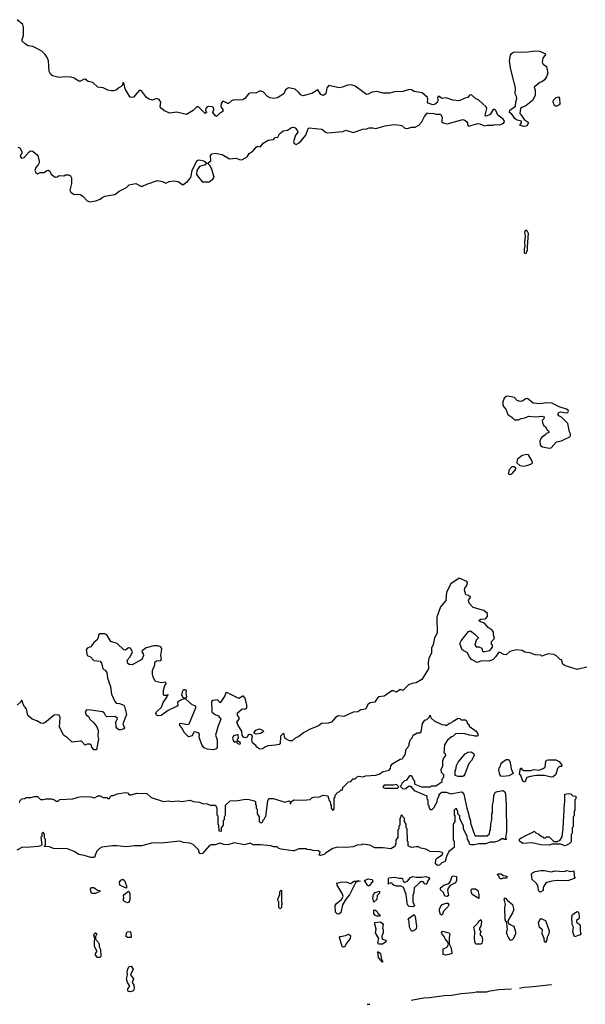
# Model space of a CAD drawing. Extents: x 2106670 to 2323771, y 35271 to 224896.
# Tile 92 of 256: x 2209496 to 2215530, y 59292 to 69805. Entities that reach past the tile are written whole.
import ezdxf

# ---------------------------------------------------------------- set-up
doc = ezdxf.new("R2010")
doc.units = 0

msp = doc.modelspace()

# ---------------------------------------------------------------- linework, layer by layer
at = {"layer": '0CON20XD'}
for points in [[(2209475, 68443), (2209498, 68435), (2209517, 68397), (2209518, 68375), (2209508, 68365), (2209502, 68345), (2209515, 68328), (2209542, 68335), (2209597, 68393), (2209615, 68403), (2209635, 68400), (2209688, 68355), (2209704, 68295), (2209702, 68275), (2209694, 68256), (2209668, 68225), (2209657, 68195), (2209666, 68175), (2209685, 68158), (2209715, 68174), (2209755, 68174), (2209785, 68195), (2209798, 68198), (2209816, 68186), (2209830, 68155), (2209875, 68123), (2209895, 68127), (2209918, 68142), (2209965, 68138), (2209985, 68150), (2210015, 68150), (2210036, 68136), (2210048, 68115), (2210050, 68055), (2210030, 67985), (2210042, 67962), (2210075, 67938), (2210115, 67943), (2210140, 67940), (2210169, 67919), (2210215, 67870), (2210245, 67860), (2210309, 67871), (2210355, 67890), (2210374, 67906), (2210405, 67920), (2210512, 67938), (2210556, 67974), (2210635, 68012), (2210665, 68043), (2210695, 68050), (2210736, 68056), (2210788, 68028), (2210805, 68026), (2210851, 68049), (2210965, 68088), (2211019, 68079), (2211055, 68060), (2211091, 68079), (2211145, 68085), (2211188, 68078), (2211235, 68040), (2211285, 68078), (2211321, 68119), (2211334, 68195), (2211385, 68298), (2211407, 68307), (2211459, 68299), (2211490, 68275), (2211476, 68254), (2211414, 68236), (2211386, 68195), (2211382, 68152), (2211444, 68074), (2211516, 68074), (2211555, 68102), (2211572, 68125), (2211546, 68205), (2211526, 68246), (2211508, 68265), (2211508, 68275), (2211535, 68297), (2211533, 68355), (2211546, 68374), (2211585, 68380), (2211656, 68364), (2211735, 68320), (2211804, 68326), (2211841, 68311), (2211865, 68309), (2211921, 68339), (2211943, 68377), (2211985, 68405), (2212017, 68445), (2212035, 68453), (2212065, 68449), (2212092, 68485), (2212145, 68517), (2212204, 68526), (2212223, 68547), (2212248, 68552), (2212269, 68585), (2212305, 68618), (2212353, 68627), (2212395, 68654), (2212417, 68657), (2212435, 68651), (2212455, 68626), (2212462, 68605), (2212457, 68593), (2212439, 68571), (2212418, 68505), (2212423, 68483), (2212444, 68474), (2212470, 68485), (2212499, 68511), (2212547, 68573), (2212575, 68642), (2212585, 68649), (2212720, 68635), (2212765, 68601), (2212785, 68596), (2212945, 68611), (2212976, 68626), (2213055, 68600), (2213155, 68636), (2213195, 68640), (2213225, 68650), (2213265, 68650), (2213295, 68642), (2213395, 68672), (2213485, 68686), (2213555, 68680), (2213574, 68674), (2213605, 68647), (2213635, 68643), (2213675, 68657), (2213715, 68657), (2213755, 68680), (2213785, 68713), (2213815, 68773), (2213845, 68810), (2213865, 68803), (2213905, 68807), (2213936, 68796), (2213985, 68798), (2214003, 68765), (2214001, 68715), (2214015, 68703), (2214058, 68692), (2214225, 68739), (2214245, 68733), (2214267, 68715), (2214273, 68705), (2214273, 68683), (2214285, 68668), (2214385, 68696), (2214405, 68694), (2214455, 68670), (2214488, 68678), (2214545, 68679), (2214566, 68686), (2214615, 68683), (2214655, 68698), (2214667, 68713), (2214665, 68730), (2214655, 68743), (2214597, 68785), (2214576, 68835), (2214565, 68846), (2214547, 68845), (2214516, 68794), (2214485, 68777), (2214470, 68775), (2214462, 68785), (2214481, 68855), (2214474, 68875), (2214395, 68947), (2214360, 68965), (2214315, 69002), (2214295, 68998), (2214277, 68973), (2214245, 68968), (2214185, 68940), (2214117, 68947), (2214045, 68969), (2214004, 68964), (2213965, 68987), (2213952, 68975), (2213958, 68945), (2213952, 68925), (2213928, 68902), (2213905, 68897), (2213853, 68913), (2213848, 68925), (2213852, 68955), (2213847, 68975), (2213790, 69025), (2213705, 69038), (2213675, 69057), (2213655, 69058), (2213585, 69040), (2213494, 69034), (2213445, 69022), (2213375, 69021), (2213305, 69039), (2213255, 69030), (2213215, 69010), (2213195, 69007), (2213075, 69094), (2213035, 69110), (2212995, 69106), (2212937, 69083), (2212905, 69077), (2212795, 69102), (2212771, 69079), (2212761, 69015), (2212735, 68996), (2212708, 69005), (2212675, 69056), (2212613, 69017), (2212515, 68991), (2212495, 69002), (2212472, 69032), (2212435, 69062), (2212365, 69076), (2212333, 69055), (2212313, 69015), (2212245, 68972), (2212205, 68964), (2212165, 68970), (2212139, 68985), (2212094, 69034), (2212075, 69043), (2212055, 69043), (2212015, 69021), (2211965, 69023), (2211942, 69018), (2211896, 68964), (2211875, 68951), (2211836, 68946), (2211781, 68949), (2211755, 68940), (2211725, 68910), (2211715, 68910), (2211675, 68932), (2211658, 68932), (2211645, 68910), (2211640, 68875), (2211664, 68845), (2211664, 68826), (2211632, 68808), (2211595, 68772), (2211585, 68777), (2211558, 68815), (2211567, 68845), (2211563, 68865), (2211554, 68874), (2211505, 68878), (2211497, 68873), (2211481, 68855), (2211479, 68839), (2211487, 68815), (2211475, 68802), (2211405, 68876), (2211385, 68874), (2211345, 68834), (2211275, 68794), (2211173, 68817), (2211095, 68806), (2211033, 68835), (2211005, 68860), (2210996, 68875), (2211003, 68925), (2210984, 68954), (2210955, 68964), (2210914, 68946), (2210876, 68956), (2210848, 68975), (2210795, 69044), (2210775, 69052), (2210711, 68979), (2210686, 68974), (2210671, 68981), (2210620, 69065), (2210605, 69130), (2210596, 69136), (2210592, 69105), (2210579, 69091), (2210552, 69078), (2210525, 69054), (2210495, 69044), (2210475, 69044), (2210435, 69053), (2210385, 69076), (2210329, 69085), (2210275, 69134), (2210226, 69146), (2210195, 69170), (2210175, 69167), (2210145, 69148), (2210125, 69147), (2210075, 69180), (2210045, 69192), (2209975, 69196), (2209915, 69187), (2209846, 69206), (2209825, 69225), (2209811, 69251), (2209803, 69365), (2209790, 69400), (2209769, 69435), (2209734, 69464), (2209685, 69493), (2209635, 69517), (2209585, 69527), (2209558, 69545), (2209522, 69575), (2209522, 69595), (2209536, 69636), (2209537, 69725), (2209528, 69755), (2209470, 69805)], [(2214875, 68666), (2214837, 68675), (2214834, 68686), (2214850, 68705), (2214850, 68720), (2214805, 68732), (2214782, 68745), (2214746, 68796), (2214722, 68815), (2214725, 68839), (2214785, 68880), (2214788, 68928), (2214800, 68965), (2214797, 68985), (2214781, 69015), (2214784, 69075), (2214732, 69292), (2214722, 69365), (2214732, 69425), (2214742, 69445), (2214765, 69457), (2214915, 69461), (2214995, 69473), (2215045, 69468), (2215097, 69445), (2215104, 69435), (2215078, 69395), (2215071, 69351), (2215081, 69331), (2215117, 69305), (2215131, 69235), (2215118, 69195), (2215096, 69164), (2215075, 69145), (2215045, 69135), (2214986, 69085), (2214995, 69055), (2214996, 68994), (2214968, 68942), (2214895, 68886), (2214852, 68868), (2214838, 68855), (2214833, 68805), (2214841, 68791), (2214878, 68738), (2214922, 68712), (2214922, 68698), (2214905, 68673), (2214895, 68667), (2214875, 68666)], [(2215225, 68883), (2215205, 68883), (2215198, 68895), (2215188, 68925), (2215190, 68945), (2215220, 68975), (2215245, 68982), (2215254, 68964), (2215258, 68905), (2215250, 68895), (2215225, 68883)], [(2214895, 67306), (2214885, 67307), (2214881, 67315), (2214880, 67355), (2214890, 67390), (2214886, 67425), (2214892, 67495), (2214884, 67535), (2214895, 67560), (2214908, 67555), (2214921, 67525), (2214909, 67381), (2214911, 67345), (2214895, 67306)], [(2215145, 65229), (2215165, 65234), (2215222, 65298), (2215275, 65309), (2215305, 65321), (2215365, 65351), (2215374, 65365), (2215374, 65384), (2215361, 65405), (2215344, 65495), (2215275, 65560), (2215248, 65575), (2215242, 65585), (2215242, 65605), (2215248, 65612), (2215265, 65618), (2215325, 65608), (2215345, 65612), (2215352, 65625), (2215348, 65635), (2215330, 65645), (2215250, 65670), (2215175, 65709), (2215115, 65714), (2215046, 65704), (2214975, 65712), (2214915, 65759), (2214895, 65756), (2214855, 65731), (2214835, 65728), (2214805, 65740), (2214775, 65770), (2214704, 65786), (2214685, 65781), (2214664, 65765), (2214651, 65725), (2214650, 65695), (2214656, 65676), (2214684, 65645), (2214705, 65588), (2214745, 65562), (2214774, 65534), (2214816, 65534), (2214845, 65548), (2214885, 65552), (2214927, 65573), (2215004, 65566), (2215065, 65572), (2215090, 65565), (2215087, 65543), (2215070, 65525), (2215072, 65505), (2215086, 65476), (2215105, 65458), (2215124, 65424), (2215138, 65415), (2215140, 65405), (2215140, 65395), (2215113, 65387), (2215105, 65372), (2215065, 65347), (2215055, 65332), (2215044, 65306), (2215048, 65265), (2215055, 65254), (2215075, 65244), (2215145, 65229)], [(2214875, 65037), (2214905, 65044), (2214955, 65063), (2214968, 65075), (2214965, 65090), (2214925, 65159), (2214905, 65163), (2214858, 65152), (2214802, 65108), (2214800, 65075), (2214833, 65043), (2214875, 65037)], [(2214719, 64949), (2214735, 64951), (2214758, 64965), (2214790, 65005), (2214790, 65015), (2214772, 65032), (2214745, 65032), (2214716, 64994), (2214710, 64955), (2214719, 64949)], [(2215547, 62893), (2215445, 62868), (2215309, 62909), (2215292, 62922), (2215278, 62968), (2215262, 62972), (2215228, 63008), (2215196, 63026), (2215135, 63033), (2215065, 63010), (2215055, 63020), (2214995, 63022), (2214975, 63030), (2214952, 63042), (2214885, 63050), (2214855, 63070), (2214795, 63077), (2214725, 63060), (2214685, 63024), (2214660, 63025), (2214615, 63050), (2214605, 63048), (2214576, 63004), (2214548, 62975), (2214505, 62956), (2214425, 62958), (2214375, 62942), (2214315, 62974), (2214290, 63005), (2214273, 63043), (2214216, 63076), (2214193, 63145), (2214205, 63174), (2214285, 63272), (2214305, 63278), (2214353, 63243), (2214388, 63208), (2214388, 63202), (2214365, 63180), (2214350, 63125), (2214365, 63110), (2214395, 63108), (2214426, 63096), (2214435, 63060), (2214455, 63058), (2214512, 63068), (2214542, 63105), (2214540, 63125), (2214530, 63135), (2214530, 63165), (2214562, 63198), (2214552, 63235), (2214552, 63265), (2214535, 63287), (2214494, 63314), (2214455, 63363), (2214413, 63375), (2214399, 63385), (2214399, 63395), (2214415, 63403), (2214465, 63407), (2214488, 63432), (2214487, 63465), (2214446, 63496), (2214335, 63530), (2214291, 63575), (2214284, 63606), (2214307, 63635), (2214305, 63640), (2214285, 63658), (2214254, 63664), (2214243, 63715), (2214246, 63734), (2214266, 63765), (2214272, 63795), (2214268, 63805), (2214185, 63840), (2214097, 63783), (2214049, 63691), (2214043, 63605), (2213987, 63535), (2213946, 63425), (2213950, 63255), (2213922, 63205), (2213906, 63135), (2213889, 63095), (2213889, 63045), (2213861, 62985), (2213854, 62945), (2213856, 62874), (2213785, 62760), (2213725, 62724), (2213684, 62716)], [(2213684, 62716), (2213645, 62702), (2213585, 62642), (2213555, 62652), (2213516, 62624), (2213485, 62637), (2213465, 62637), (2213385, 62580), (2213325, 62574), (2213306, 62555), (2213285, 62516), (2213235, 62509), (2213214, 62496), (2213185, 62442), (2213135, 62435), (2213105, 62414), (2213055, 62411), (2212955, 62364), (2212895, 62373), (2212865, 62353), (2212822, 62305), (2212787, 62293), (2212715, 62289), (2212685, 62266), (2212586, 62225), (2212525, 62191), (2212475, 62151), (2212433, 62135), (2212404, 62106), (2212376, 62106), (2212334, 62125), (2212324, 62135), (2212317, 62175), (2212305, 62182), (2212278, 62155), (2212276, 62074), (2212265, 62066), (2212225, 62057), (2212145, 62051), (2212118, 62042), (2212085, 62018), (2212056, 62016), (2212026, 62036), (2212014, 62055), (2211978, 62085), (2211972, 62115), (2211978, 62155), (2211968, 62168), (2211945, 62172), (2211935, 62168), (2211922, 62145), (2211905, 62136), (2211884, 62144), (2211869, 62165), (2211867, 62207), (2211825, 62270), (2211812, 62305), (2211838, 62335), (2211838, 62355), (2211820, 62375), (2211820, 62405), (2211865, 62442), (2211875, 62448), (2211895, 62442), (2211918, 62455), (2211918, 62485), (2211902, 62562), (2211885, 62580), (2211875, 62581), (2211835, 62558), (2211705, 62622), (2211694, 62616), (2211686, 62584), (2211635, 62510), (2211605, 62544), (2211555, 62536), (2211543, 62525), (2211546, 62415), (2211575, 62391), (2211612, 62372), (2211643, 62335), (2211613, 62265), (2211584, 62166), (2211602, 62115), (2211604, 62035), (2211591, 62019), (2211565, 62008), (2211495, 62016), (2211465, 62030), (2211438, 62062), (2211411, 62145), (2211413, 62175), (2211405, 62192), (2211365, 62202), (2211354, 62196), (2211335, 62158), (2211295, 62147), (2211251, 62195), (2211232, 62232), (2211199, 62275), (2211205, 62289), (2211215, 62292), (2211285, 62279), (2211302, 62288), (2211376, 62456), (2211376, 62476), (2211335, 62491), (2211265, 62552), (2211248, 62552), (2211191, 62529), (2211180, 62515), (2211184, 62485), (2211175, 62476), (2211080, 62430), (2211005, 62374), (2210972, 62372), (2210955, 62380), (2210949, 62395), (2210955, 62416), (2211007, 62463), (2211026, 62514), (2211070, 62575), (2211070, 62590), (2211080, 62595), (2211075, 62600), (2211070, 62590), (2211045, 62588), (2211035, 62590), (2211031, 62601), (2211031, 62645), (2211043, 62697), (2211058, 62715), (2211055, 62730), (2211007, 62723), (2210945, 62740), (2210918, 62785), (2210911, 62815), (2210914, 62855), (2210936, 62915), (2210938, 62945), (2210955, 62958), (2210995, 62961), (2211007, 62975), (2211002, 63018), (2211013, 63085), (2211000, 63110), (2210965, 63120), (2210925, 63120), (2210845, 63097), (2210802, 63065), (2210800, 63055), (2210814, 63034), (2210816, 63015), (2210797, 62975), (2210695, 62917), (2210665, 62920), (2210649, 62929), (2210642, 62965), (2210675, 63000), (2210698, 63055), (2210678, 63095), (2210655, 63098), (2210625, 63072), (2210605, 63077), (2210535, 63143), (2210467, 63167), (2210427, 63235), (2210405, 63249), (2210354, 63246), (2210335, 63238), (2210331, 63205), (2210319, 63181), (2210285, 63155), (2210255, 63109), (2210216, 63094), (2210203, 63075), (2210217, 63015), (2210251, 63001), (2210285, 62964), (2210355, 62954), (2210368, 62935), (2210379, 62895), (2210384, 62875), (2210409, 62859), (2210424, 62835), (2210433, 62773), (2210463, 62685), (2210475, 62603), (2210509, 62525), (2210525, 62506), (2210562, 62502), (2210605, 62484), (2210615, 62470), (2210636, 62385), (2210596, 62285), (2210614, 62245), (2210605, 62232), (2210575, 62221), (2210555, 62222), (2210534, 62235), (2210524, 62255), (2210521, 62305), (2210538, 62345), (2210515, 62363), (2210425, 62362), (2210410, 62375), (2210398, 62405), (2210380, 62415), (2210255, 62434), (2210210, 62435), (2210193, 62415), (2210203, 62383), (2210230, 62365), (2210243, 62335), (2210288, 62298), (2210320, 62255), (2210334, 62214), (2210328, 62155), (2210336, 62125), (2210315, 62010), (2210285, 62010), (2210260, 62045), (2210260, 62055), (2210245, 62070), (2210215, 62068), (2210195, 62060), (2210155, 62100), (2210143, 62103), (2210055, 62090), (2210006, 62136), (2209962, 62165), (2209921, 62255), (2209926, 62355), (2209915, 62380), (2209895, 62384), (2209865, 62379), (2209762, 62298), (2209741, 62289), (2209722, 62292), (2209679, 62319), (2209627, 62337), (2209584, 62374), (2209568, 62445), (2209545, 62470), (2209528, 62505), (2209525, 62530), (2209515, 62540), (2209509, 62521), (2209469, 62485)], [(2211265, 62560), (2211245, 62560), (2211224, 62594), (2211235, 62640), (2211245, 62652), (2211265, 62652), (2211273, 62635), (2211268, 62615), (2211276, 62575), (2211265, 62560)], [(2209490, 61445), (2209498, 61452), (2209502, 61468), (2209520, 61485), (2209545, 61488), (2209565, 61498), (2209615, 61498), (2209655, 61510), (2209685, 61510), (2209718, 61478), (2209745, 61478), (2209775, 61486), (2209836, 61486), (2209866, 61476), (2209885, 61460), (2209905, 61460), (2209925, 61477), (2210064, 61486), (2210120, 61505), (2210165, 61509), (2210256, 61506), (2210295, 61497), (2210334, 61516), (2210355, 61516), (2210385, 61500), (2210425, 61500), (2210435, 61490), (2210455, 61490), (2210462, 61508), (2210475, 61520), (2210495, 61520), (2210535, 61540), (2210624, 61554), (2210645, 61548), (2210665, 61530), (2210685, 61530), (2210747, 61547), (2210853, 61543), (2210898, 61498), (2210998, 61468), (2211025, 61458), (2211085, 61464), (2211115, 61456), (2211185, 61464), (2211225, 61456), (2211315, 61473), (2211346, 61456), (2211415, 61450), (2211445, 61436), (2211495, 61431), (2211527, 61417), (2211585, 61418), (2211598, 61385), (2211600, 61315), (2211608, 61305), (2211610, 61215), (2211618, 61205), (2211620, 61145), (2211645, 61140), (2211650, 61145), (2211650, 61175), (2211670, 61205), (2211670, 61255), (2211680, 61265), (2211680, 61295), (2211690, 61315), (2211693, 61417), (2211740, 61465), (2211824, 61466), (2211905, 61481), (2211945, 61480), (2212000, 61465), (2212010, 61455), (2212010, 61425), (2212020, 61415), (2212020, 61385), (2212030, 61375), (2212030, 61325), (2212050, 61295), (2212050, 61245), (2212062, 61232), (2212075, 61230), (2212088, 61242), (2212090, 61255), (2212108, 61272), (2212110, 61285), (2212122, 61298), (2212143, 61465), (2212155, 61488), (2212205, 61490), (2212325, 61450), (2212370, 61465), (2212380, 61455), (2212385, 61430), (2212390, 61455), (2212425, 61474), (2212525, 61471), (2212595, 61480), (2212612, 61495), (2212635, 61503), (2212695, 61508), (2212707, 61513), (2212735, 61523), (2212785, 61518), (2212798, 61468), (2212807, 61457), (2212810, 61425), (2212820, 61415), (2212820, 61385), (2212835, 61360), (2212850, 61375), (2212850, 61495), (2212860, 61505), (2212860, 61525), (2212890, 61555), (2212905, 61560), (2212925, 61580), (2212938, 61582), (2212942, 61608), (2213002, 61668), (2213028, 61672), (2213055, 61700), (2213075, 61700), (2213095, 61720), (2213113, 61727), (2213155, 61720), (2213188, 61732), (2213295, 61740), (2213332, 61748), (2213375, 61777), (2213438, 61792), (2213452, 61808), (2213455, 61838), (2213477, 61863), (2213555, 61908), (2213578, 61912), (2213588, 61922), (2213590, 61935), (2213610, 61955), (2213620, 62015), (2213638, 62032), (2213640, 62045), (2213650, 62055), (2213650, 62075), (2213665, 62120), (2213683, 62137), (2213692, 62165), (2213735, 62192), (2213765, 62190), (2213778, 62202), (2213795, 62290), (2213820, 62325), (2213838, 62332), (2213868, 62362), (2213875, 62380), (2213882, 62352), (2213918, 62318), (2213998, 62278), (2214036, 62276), (2214045, 62270), (2214068, 62282), (2214080, 62295), (2214108, 62302), (2214120, 62315), (2214175, 62346), (2214190, 62345), (2214205, 62330), (2214255, 62328), (2214270, 62305), (2214270, 62295), (2214290, 62275), (2214292, 62262), (2214365, 62207), (2214385, 62180), (2214385, 62160), (2214375, 62153), (2214354, 62154), (2214345, 62160), (2214295, 62164), (2214235, 62182), (2214145, 62180), (2214120, 62155), (2214102, 62148), (2214075, 62122), (2214062, 62118), (2214028, 62062), (2214020, 61975), (2214035, 61970), (2214037, 61947), (2214022, 61928), (2214008, 61892), (2214006, 61834), (2213990, 61795), (2213992, 61772), (2214017, 61745), (2214017, 61715), (2214000, 61695), (2213998, 61662), (2213935, 61620), (2213885, 61620), (2213875, 61610), (2213785, 61610), (2213715, 61640), (2213710, 61645), (2213710, 61675), (2213702, 61682), (2213688, 61718), (2213675, 61730), (2213655, 61730), (2213618, 61682), (2213602, 61678), (2213572, 61648), (2213570, 61635), (2213560, 61625), (2213562, 61612), (2213585, 61592), (2213615, 61597), (2213645, 61620), (2213665, 61620), (2213705, 61573), (2213838, 61518), (2213840, 61485), (2213850, 61475), (2213850, 61425), (2213860, 61415), (2213860, 61395), (2213875, 61370), (2213898, 61372), (2213918, 61392), (2213920, 61405), (2213950, 61455), (2213952, 61485), (2213972, 61518), (2213972, 61535), (2214000, 61555), (2214045, 61556), (2214095, 61538), (2214205, 61559), (2214216, 61555), (2214233, 61535)], [(2211845, 62070), (2211852, 62075), (2211848, 62088), (2211820, 62105), (2211820, 62125), (2211830, 62135), (2211828, 62168), (2211815, 62170), (2211775, 62158), (2211767, 62135), (2211775, 62100), (2211795, 62090), (2211805, 62100), (2211820, 62075), (2211845, 62070)], [(2212017, 62177), (2212002, 62182), (2211998, 62195), (2212015, 62218), (2212055, 62232), (2212085, 62220), (2212100, 62205), (2212065, 62183), (2212017, 62177)], [(2214175, 61723), (2214143, 61735), (2214143, 61785), (2214150, 61795), (2214155, 61840), (2214175, 61876), (2214249, 61965), (2214280, 61985), (2214315, 61986), (2214340, 61965), (2214345, 61950), (2214317, 61895), (2214288, 61862), (2214245, 61750), (2214235, 61730), (2214225, 61724), (2214175, 61723)], [(2214655, 61725), (2214630, 61729), (2214618, 61745), (2214608, 61795), (2214613, 61817), (2214622, 61828), (2214628, 61855), (2214649, 61881), (2214686, 61904), (2214714, 61904), (2214730, 61875), (2214741, 61805), (2214760, 61755), (2214715, 61731), (2214655, 61725)], [(2214885, 61663), (2214864, 61674), (2214843, 61733), (2214830, 61745), (2214834, 61795), (2214843, 61817), (2214857, 61797), (2214875, 61788), (2214945, 61788), (2214985, 61798), (2215035, 61793), (2215082, 61808), (2215103, 61825), (2215111, 61889), (2215121, 61899), (2215135, 61903), (2215215, 61902), (2215250, 61885), (2215280, 61845), (2215278, 61832), (2215255, 61830), (2215235, 61810), (2215216, 61744), (2215188, 61722), (2215165, 61716), (2215094, 61734), (2215005, 61733), (2214945, 61725), (2214908, 61712), (2214885, 61663)], [(2213395, 61598), (2213525, 61600), (2213540, 61615), (2213515, 61640), (2213485, 61630), (2213385, 61630), (2213370, 61615), (2213382, 61602), (2213395, 61598)], [(2214233, 61535), (2214267, 61385), (2214285, 61330), (2214287, 61305), (2214305, 61250), (2214307, 61225), (2214350, 61095), (2214355, 61090), (2214485, 61090), (2214508, 61112), (2214512, 61145), (2214520, 61155), (2214522, 61215), (2214532, 61265), (2214532, 61325), (2214540, 61335), (2214542, 61415), (2214552, 61465), (2214554, 61526), (2214572, 61555), (2214592, 61565), (2214653, 61573), (2214672, 61562), (2214679, 61535), (2214686, 61415), (2214690, 61135), (2214680, 61065), (2214688, 61052), (2214665, 61050), (2214655, 61060), (2214635, 61060), (2214615, 61040), (2214597, 61033), (2214563, 61023), (2214515, 61023), (2214465, 61004), (2214395, 61004), (2214345, 60994), (2214314, 60994), (2214295, 61002), (2214290, 61025), (2214272, 61055), (2214270, 61085), (2214232, 61165), (2214230, 61195), (2214192, 61275), (2214190, 61305), (2214170, 61325), (2214170, 61355), (2214160, 61365), (2214158, 61378), (2214145, 61380), (2214130, 61365), (2214130, 61315), (2214140, 61305), (2214140, 61245), (2214120, 61215), (2214120, 61045), (2214130, 61035), (2214130, 60965), (2214076, 60924), (2214050, 60870), (2214035, 60817), (2213998, 60802), (2213974, 60776), (2213955, 60772), (2213932, 60792), (2213935, 60836), (2213955, 60856), (2214004, 60886), (2214011, 60905), (2214004, 60914), (2213975, 60921), (2213875, 60922), (2213829, 60949), (2213775, 60960), (2213752, 60972), (2213725, 60974), (2213676, 60966), (2213650, 60975), (2213640, 60985), (2213640, 61025), (2213632, 61035), (2213630, 61165), (2213620, 61175), (2213620, 61215), (2213600, 61245), (2213600, 61275), (2213582, 61292), (2213575, 61310), (2213562, 61308), (2213560, 61285), (2213550, 61275), (2213550, 61205), (2213540, 61195), (2213540, 61165), (2213530, 61155), (2213530, 61075), (2213510, 61045), (2213510, 61005), (2213500, 60995), (2213498, 60975), (2213455, 60950), (2213375, 60964), (2213285, 60963), (2213232, 60992), (2213155, 61000), (2213146, 60994), (2213095, 60991), (2213055, 60974), (2212975, 60967), (2212885, 60971), (2212835, 60954), (2212758, 60905), (2212745, 60890), (2212705, 60880), (2212690, 60885), (2212700, 60915), (2212682, 60932), (2212627, 60933), (2212602, 60942), (2212564, 60944), (2212555, 60950), (2212475, 60952), (2212425, 60930), (2212409, 60931), (2212285, 60949), (2212262, 60955), (2212242, 60972), (2212206, 60974), (2212175, 60983), (2212065, 60994), (2211986, 60994), (2211955, 61012), (2211895, 60996), (2211785, 61014), (2211715, 60994), (2211675, 60997), (2211635, 61012), (2211580, 60995), (2211537, 60993), (2211516, 60984), (2211445, 60903), (2211425, 60898), (2211415, 60902), (2211402, 60942), (2211348, 60998), (2211312, 61012), (2211245, 61021), (2211204, 61034), (2211005, 61011), (2210916, 61014), (2210794, 60984), (2210716, 60984), (2210635, 60974), (2210532, 60982), (2210485, 60982), (2210371, 60969), (2210346, 60954), (2210320, 60925), (2210300, 60885), (2210295, 60860), (2210255, 60858), (2210182, 60882), (2210125, 60890), (2210075, 60923), (2210005, 60952), (2209856, 60954), (2209815, 60972), (2209760, 60975), (2209760, 60985), (2209770, 60995), (2209770, 61055), (2209760, 61065), (2209760, 61105), (2209745, 61130), (2209730, 61115), (2209730, 61085), (2209722, 61075), (2209730, 60995), (2209720, 60985), (2209694, 60976), (2209565, 60966), (2209525, 60970), (2209465, 60937)], [(2215315, 60984), (2215265, 61000), (2215175, 61000), (2215145, 60992), (2215055, 60994), (2214965, 61016), (2214865, 61008), (2214830, 61035), (2214830, 61055), (2214845, 61070), (2214858, 61072), (2214882, 61088), (2214978, 61132), (2214985, 61140), (2215002, 61122), (2215035, 61110), (2215062, 61082), (2215078, 61078), (2215085, 61070), (2215105, 61070), (2215115, 61080), (2215145, 61080), (2215195, 61030), (2215235, 61030), (2215242, 61038), (2215258, 61042), (2215282, 61078), (2215293, 61167), (2215308, 61435), (2215312, 61445), (2215313, 61535), (2215355, 61541), (2215380, 61535), (2215398, 61518), (2215430, 61515), (2215430, 61485), (2215420, 61475), (2215420, 61365), (2215410, 61355), (2215410, 61305), (2215400, 61295), (2215400, 61185), (2215390, 61175), (2215390, 61115), (2215380, 61105), (2215380, 61025), (2215360, 61005), (2215315, 60984)], [(2214055, 60444), (2214033, 60445), (2214017, 60487), (2213984, 60514), (2213985, 60535), (2214022, 60565), (2214063, 60577), (2214080, 60590), (2214092, 60608), (2214110, 60660), (2214125, 60664), (2214155, 60656), (2214155, 60615), (2214145, 60588), (2214090, 60560), (2214068, 60532), (2214059, 60505), (2214069, 60455), (2214055, 60444)], [(2214645, 60630), (2214625, 60630), (2214615, 60640), (2214612, 60655), (2214595, 60673), (2214598, 60685), (2214630, 60685), (2214658, 60668), (2214680, 60665), (2214698, 60655), (2214685, 60640), (2214655, 60640), (2214645, 60630)], [(2215045, 60490), (2215035, 60500), (2215023, 60555), (2215010, 60580), (2214964, 60625), (2214956, 60684), (2214968, 60695), (2214995, 60710), (2215055, 60722), (2215095, 60722), (2215165, 60705), (2215205, 60716), (2215305, 60711), (2215335, 60721), (2215375, 60708), (2215407, 60715), (2215410, 60665), (2215420, 60645), (2215410, 60635), (2215345, 60609), (2215235, 60612), (2215175, 60606), (2215119, 60591), (2215107, 60583), (2215087, 60553), (2215080, 60535), (2215080, 60505), (2215055, 60492), (2215045, 60490)], [(2210635, 60533), (2210615, 60537), (2210564, 60564), (2210560, 60595), (2210575, 60616), (2210595, 60626), (2210614, 60614), (2210634, 60555), (2210635, 60533)], [(2212885, 60255), (2212864, 60275), (2212860, 60345), (2212873, 60365), (2212934, 60415), (2212947, 60445), (2212932, 60482), (2212884, 60565), (2212880, 60585), (2212915, 60596), (2212975, 60599), (2213025, 60581), (2213063, 60605), (2213094, 60606), (2213102, 60615), (2213128, 60605), (2213095, 60602), (2213080, 60590), (2213015, 60459), (2212976, 60414), (2212939, 60355), (2212921, 60269), (2212905, 60258), (2212885, 60255)], [(2213225, 60555), (2213215, 60555), (2213205, 60564), (2213173, 60615), (2213215, 60631), (2213256, 60625), (2213262, 60605), (2213225, 60555)], [(2213695, 60334), (2213650, 60335), (2213635, 60352), (2213628, 60375), (2213620, 60465), (2213590, 60540), (2213565, 60554), (2213515, 60554), (2213491, 60561), (2213475, 60572), (2213470, 60585), (2213455, 60590), (2213423, 60573), (2213430, 60580), (2213430, 60635), (2213437, 60643), (2213495, 60650), (2213545, 60638), (2213569, 60639), (2213580, 60635), (2213587, 60605), (2213605, 60594), (2213635, 60605), (2213666, 60645), (2213685, 60657), (2213725, 60649), (2213785, 60649), (2213825, 60658), (2213866, 60645), (2213868, 60635), (2213850, 60610), (2213835, 60570), (2213817, 60577), (2213800, 60600), (2213778, 60602), (2213760, 60590), (2213706, 60534), (2213701, 60485), (2213690, 60455), (2213691, 60385), (2213707, 60347), (2213705, 60338), (2213695, 60334)], [(2210305, 60474), (2210263, 60475), (2210250, 60515), (2210250, 60525), (2210262, 60538), (2210285, 60537), (2210325, 60510), (2210350, 60505), (2210350, 60495), (2210305, 60474)], [(2210645, 60376), (2210615, 60388), (2210600, 60405), (2210608, 60425), (2210604, 60455), (2210609, 60465), (2210655, 60499), (2210665, 60494), (2210670, 60475), (2210671, 60415), (2210667, 60395), (2210655, 60379), (2210645, 60376)], [(2212275, 60312), (2212260, 60325), (2212260, 60385), (2212253, 60393), (2212250, 60415), (2212270, 60465), (2212272, 60495), (2212285, 60510), (2212290, 60505), (2212290, 60375), (2212298, 60365), (2212290, 60355), (2212290, 60325), (2212275, 60312)], [(2213275, 60382), (2213262, 60425), (2213269, 60465), (2213290, 60485), (2213335, 60498), (2213335, 60480), (2213310, 60455), (2213305, 60410), (2213275, 60382)], [(2214395, 60420), (2214325, 60464), (2214313, 60495), (2214314, 60515), (2214324, 60525), (2214360, 60525), (2214384, 60505), (2214396, 60465), (2214395, 60420)], [(2213995, 60242), (2213985, 60252), (2213974, 60285), (2213975, 60308), (2213985, 60332), (2214004, 60356), (2214045, 60373), (2214065, 60370), (2214075, 60355), (2214065, 60332), (2214017, 60285), (2214005, 60250), (2213995, 60242)], [(2214735, 59974), (2214715, 59996), (2214690, 60055), (2214701, 60095), (2214695, 60115), (2214694, 60164), (2214675, 60195), (2214673, 60325), (2214678, 60358), (2214664, 60415), (2214675, 60430), (2214700, 60400), (2214755, 60357), (2214764, 60315), (2214765, 60292), (2214755, 60267), (2214703, 60183), (2214710, 60150), (2214768, 60125), (2214784, 60065), (2214784, 60045), (2214763, 59995), (2214745, 59976), (2214735, 59974)], [(2213305, 60234), (2213285, 60242), (2213275, 60260), (2213275, 60298), (2213285, 60302), (2213305, 60286), (2213316, 60266), (2213340, 60245), (2213335, 60234), (2213305, 60234)], [(2213675, 60073), (2213655, 60115), (2213652, 60175), (2213642, 60198), (2213653, 60215), (2213705, 60252), (2213715, 60228), (2213730, 60125), (2213725, 60098), (2213716, 60085), (2213685, 60074), (2213675, 60073)], [(2215415, 60013), (2215396, 60065), (2215404, 60114), (2215390, 60145), (2215386, 60225), (2215395, 60249), (2215445, 60282), (2215455, 60280), (2215463, 60263), (2215465, 60215), (2215462, 60205), (2215437, 60185), (2215436, 60175), (2215440, 60165), (2215471, 60145), (2215477, 60135), (2215475, 60075), (2215481, 60045), (2215475, 60034), (2215415, 60013)], [(2213365, 59932), (2213325, 59932), (2213315, 59950), (2213327, 59993), (2213291, 60055), (2213298, 60095), (2213284, 60146), (2213285, 60166), (2213345, 60171), (2213368, 60155), (2213373, 60145), (2213366, 60106), (2213375, 60085), (2213375, 60055), (2213360, 60020), (2213359, 60005), (2213366, 59986), (2213398, 59975), (2213406, 59965), (2213395, 59950), (2213365, 59932)], [(2214415, 59934), (2214365, 59934), (2214355, 59943), (2214347, 59995), (2214350, 60065), (2214340, 60115), (2214388, 60162), (2214392, 60175), (2214415, 60198), (2214422, 60175), (2214417, 60127), (2214400, 60105), (2214400, 60085), (2214418, 60065), (2214410, 60055), (2214410, 60035), (2214425, 60020), (2214432, 59985), (2214425, 59940), (2214415, 59934)], [(2215105, 59952), (2215095, 59960), (2215092, 59995), (2215071, 60045), (2215073, 60085), (2215042, 60112), (2215030, 60165), (2215055, 60208), (2215106, 60185), (2215144, 60076), (2215143, 60045), (2215122, 60008), (2215115, 59970), (2215105, 59952)], [(2210325, 59792), (2210304, 59815), (2210304, 59835), (2210318, 59852), (2210318, 59862), (2210295, 59910), (2210295, 59976), (2210300, 59985), (2210286, 60025), (2210295, 60047), (2210305, 60053), (2210318, 60045), (2210306, 60014), (2210306, 59986), (2210334, 59955), (2210342, 59935), (2210342, 59905), (2210356, 59875), (2210360, 59805), (2210355, 59793), (2210325, 59792)], [(2210685, 60004), (2210645, 60006), (2210631, 60015), (2210635, 60055), (2210645, 60067), (2210669, 60069), (2210680, 60060), (2210685, 60004)], [(2212945, 59902), (2212935, 59910), (2212906, 60005), (2212915, 60017), (2212975, 60026), (2213005, 60042), (2213024, 60025), (2213021, 59995), (2212977, 59935), (2212963, 59907), (2212955, 59904), (2212945, 59902)], [(2214037, 59817), (2214015, 59825), (2214014, 59885), (2214051, 59899), (2214061, 59909), (2214070, 59935), (2214063, 59955), (2214035, 59990), (2214026, 60016), (2213999, 60045), (2213996, 60055), (2214005, 60071), (2214074, 60054), (2214086, 60045), (2214078, 60005), (2214077, 59937), (2214095, 59903), (2214108, 59845), (2214105, 59834), (2214075, 59824), (2214037, 59817)], [(2213365, 59740), (2213355, 59744), (2213352, 59762), (2213345, 59764), (2213325, 59790), (2213318, 59852), (2213325, 59853), (2213346, 59835), (2213356, 59766), (2213370, 59745), (2213365, 59740)], [(2210675, 59425), (2210657, 59427), (2210648, 59435), (2210648, 59455), (2210669, 59485), (2210645, 59524), (2210635, 59565), (2210647, 59605), (2210642, 59635), (2210648, 59672), (2210665, 59696), (2210685, 59700), (2210705, 59665), (2210679, 59605), (2210709, 59565), (2210697, 59525), (2210715, 59496), (2210717, 59465), (2210710, 59435), (2210675, 59425)], [(2213674, 59335), (2213805, 59361), (2213867, 59363), (2214025, 59386), (2214102, 59388), (2214205, 59406), (2214335, 59416), (2214365, 59424), (2214475, 59425), (2214514, 59434), (2214605, 59448), (2214743, 59455)], [(2214828, 59465), (2214875, 59474), (2214935, 59477), (2215006, 59485), (2215165, 59504), (2215170, 59504)], [(2213203, 59292), (2213215, 59294), (2213231, 59294)]]:
    msp.add_lwpolyline(points, dxfattribs=at)

doc.saveas('drawing.dxf')
